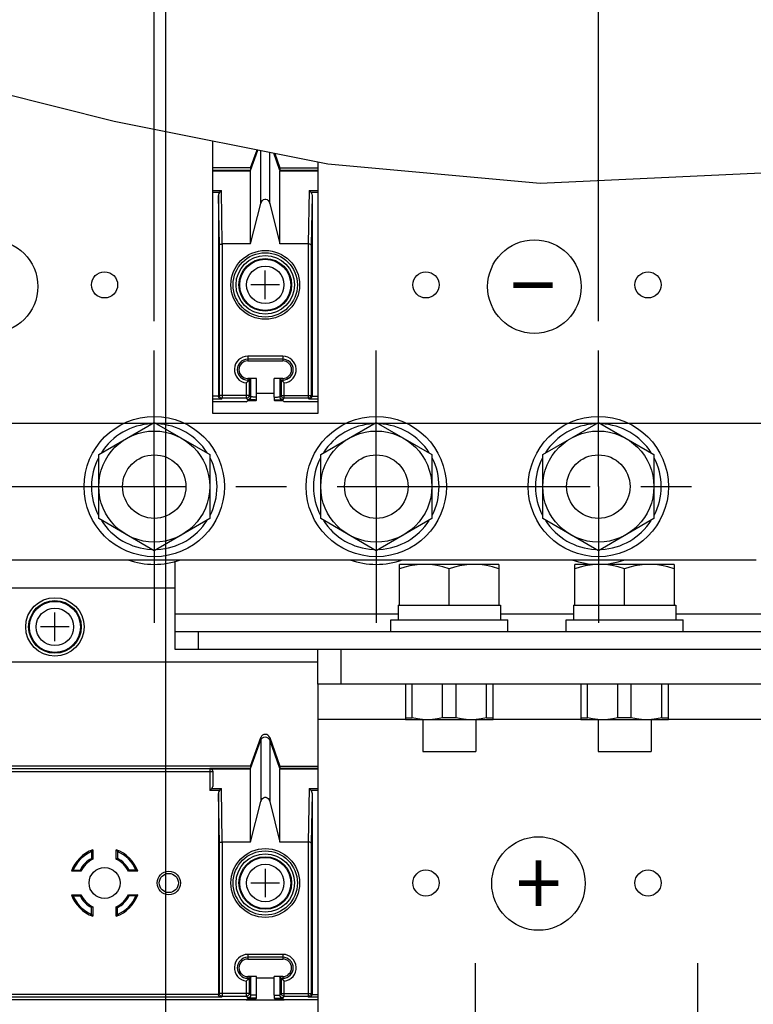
# Model space of a CAD drawing. Extents: x 29 to 422, y -226 to 287.
# Tile 5 of 63: x 100 to 125, y -148 to -115. Entities that reach past the tile are written whole.
import ezdxf

# ---------------------------------------------------------------- set-up
doc = ezdxf.new("R2010")
doc.units = 0
doc.header["$LTSCALE"] = 23.1
doc.linetypes.add('CENTER', pattern=[0.6, 0.375, -0.075, 0.075, -0.075])
doc.layers.get('0').update_dxf_attribs({"linetype": 'CONTINUOUS'})
for name, color, linetype in [('ALL_AXIS', 7, 'CONTINUOUS'), ('ALL_CURVE', 7, 'CONTINUOUS'), ('ALL_DIM', 7, 'CONTINUOUS'), ('ALL_FEATURES', 7, 'CONTINUOUS'), ('ALL_NOTE', 7, 'CONTINUOUS'), ('LAY0006', 7, 'CONTINUOUS'), ('LAY0006-1', 7, 'CONTINUOUS'), ('LAY0006-2', 7, 'CONTINUOUS')]:
    doc.layers.add(name, color=color, linetype=linetype)
doc.dimstyles.get("Standard").update_dxf_attribs({"dimtxt": 2.5, "dimasz": 2.5, "dimexe": 1.25, "dimexo": 0.625, "dimtad": 1, "dimcen": 2.5, "dimazin": 3, "dimtfac": 1, "dimtmove": 0, "dimatfit": 3})

# ---------------------------------------------------------------- blocks, each defined once
blk = doc.blocks.new('_OPEN')
at = {"color": 0, "linetype": 'BYBLOCK'}
for p, q in [((0, 0), (-1, 0.25)), ((-1, -0.25), (0, 0)), ((-1, 0), (0, 0))]:
    blk.add_line(p, q, dxfattribs=at)
blk = doc.blocks.new('*D19')
at = {"layer": 'ALL_DIM', "color": 2, "linetype": 'CONTINUOUS'}
for p, q in [((67.007, -155.935), (67.007, -144.232)), ((109.909, -151.485), (66.007, -151.485)), ((67.007, -151.485), (67.007, -155.935)), ((67.007, -160.385), (67.007, -155.935)), ((100.569, -160.385), (66.007, -160.385))]:
    blk.add_line(p, q, dxfattribs=at)
at = {"layer": 'ALL_DIM', "color": 2, "linetype": 'CONTINUOUS', "xscale": 2, "yscale": 2, "zscale": 2}
for p, rotation in [((67.007, -151.485), 90), ((67.007, -160.385), 270)]:
    blk.add_blockref('_OPEN', p, dxfattribs=dict(at, rotation=rotation))
blk = doc.blocks.new('*D20')
at = {"layer": 'ALL_DIM', "color": 2, "linetype": 'CONTINUOUS'}
for p, q in [((91.309, -130.525), (59.682, -130.525)), ((60.682, -130.525), (60.682, -145.455)), ((60.682, -160.385), (60.682, -145.455)), ((100.569, -160.385), (59.682, -160.385))]:
    blk.add_line(p, q, dxfattribs=at)
at = {"layer": 'ALL_DIM', "color": 2, "linetype": 'CONTINUOUS', "xscale": 2, "yscale": 2, "zscale": 2}
for p, rotation in [((60.682, -130.525), 90), ((60.682, -160.385), 270)]:
    blk.add_blockref('_OPEN', p, dxfattribs=dict(at, rotation=rotation))
blk = doc.blocks.new('*D21')
at = {"layer": 'ALL_DIM', "color": 2, "linetype": 'CONTINUOUS'}
for p, q in [((129.919, -128.365), (52.628, -128.365)), ((53.628, -128.365), (53.628, -144.375)), ((53.628, -160.385), (53.628, -144.375)), ((100.569, -160.385), (52.628, -160.385))]:
    blk.add_line(p, q, dxfattribs=at)
at = {"layer": 'ALL_DIM', "color": 2, "linetype": 'CONTINUOUS', "xscale": 2, "yscale": 2, "zscale": 2}
for p, rotation in [((53.628, -128.365), 90), ((53.628, -160.385), 270)]:
    blk.add_blockref('_OPEN', p, dxfattribs=dict(at, rotation=rotation))
blk = doc.blocks.new('*D22')
at = {"layer": 'ALL_DIM', "color": 2, "linetype": 'CONTINUOUS'}
for p, q in [((96.969, -136.185), (96.969, -201.619)), ((104.969, -164.785), (104.969, -201.619)), ((96.969, -200.619), (91.969, -200.619)), ((91.969, -200.619), (100.969, -200.619)), ((109.969, -200.619), (100.969, -200.619)), ((104.969, -200.619), (109.969, -200.619))]:
    blk.add_line(p, q, dxfattribs=at)
at = {"layer": 'ALL_DIM', "color": 2, "linetype": 'CONTINUOUS', "xscale": 2, "yscale": 2, "zscale": 2}
blk.add_blockref('_OPEN', (96.969, -200.619), dxfattribs=at)
at = {"layer": 'ALL_DIM', "color": 2, "linetype": 'CONTINUOUS', "xscale": 2, "yscale": 2, "zscale": 2, "rotation": 180}
blk.add_blockref('_OPEN', (104.969, -200.619), dxfattribs=at)
blk = doc.blocks.new('*D32')
at = {"layer": 'ALL_DIM', "color": 2, "linetype": 'CONTINUOUS'}
for p, q in [((96.969, -124.865), (96.969, -110.697)), ((104.569, -124.865), (104.569, -110.697)), ((96.969, -111.697), (88.616, -111.697)), ((88.616, -111.697), (100.769, -111.697)), ((109.569, -111.697), (100.769, -111.697)), ((104.569, -111.697), (109.569, -111.697))]:
    blk.add_line(p, q, dxfattribs=at)
at = {"layer": 'ALL_DIM', "color": 2, "linetype": 'CONTINUOUS', "xscale": 2, "yscale": 2, "zscale": 2}
blk.add_blockref('_OPEN', (96.969, -111.697), dxfattribs=at)
at = {"layer": 'ALL_DIM', "color": 2, "linetype": 'CONTINUOUS', "xscale": 2, "yscale": 2, "zscale": 2, "rotation": 180}
blk.add_blockref('_OPEN', (104.569, -111.697), dxfattribs=at)
blk = doc.blocks.new('*D33')
at = {"layer": 'ALL_DIM', "color": 2, "linetype": 'CONTINUOUS'}
for p, q in [((96.969, -124.865), (96.969, -104.17)), ((119.769, -124.865), (119.769, -104.17)), ((108.369, -105.17), (69.043, -105.17)), ((96.969, -105.17), (108.369, -105.17)), ((119.769, -105.17), (108.369, -105.17))]:
    blk.add_line(p, q, dxfattribs=at)
at = {"layer": 'ALL_DIM', "color": 2, "linetype": 'CONTINUOUS', "xscale": 2, "yscale": 2, "zscale": 2, "rotation": 180}
blk.add_blockref('_OPEN', (96.969, -105.17), dxfattribs=at)
at = {"layer": 'ALL_DIM', "color": 2, "linetype": 'CONTINUOUS', "xscale": 2, "yscale": 2, "zscale": 2}
blk.add_blockref('_OPEN', (119.769, -105.17), dxfattribs=at)
blk = doc.blocks.new('*D34')
at = {"layer": 'ALL_DIM', "color": 2, "linetype": 'CONTINUOUS'}
for p, q in [((104.969, -155.985), (104.969, -97.456)), ((133.719, -121.365), (133.719, -97.456)), ((104.969, -98.456), (119.344, -98.456)), ((133.719, -98.456), (119.344, -98.456))]:
    blk.add_line(p, q, dxfattribs=at)
at = {"layer": 'ALL_DIM', "color": 2, "linetype": 'CONTINUOUS', "xscale": 2, "yscale": 2, "zscale": 2, "rotation": 180}
blk.add_blockref('_OPEN', (104.969, -98.456), dxfattribs=at)
at = {"layer": 'ALL_DIM', "color": 2, "linetype": 'CONTINUOUS', "xscale": 2, "yscale": 2, "zscale": 2}
blk.add_blockref('_OPEN', (133.719, -98.456), dxfattribs=at)
blk = doc.blocks.new('*D36')
at = {"layer": 'ALL_DIM', "color": 2, "linetype": 'CONTINUOUS'}
for p, q in [((104.969, -155.985), (104.969, -90.749)), ((187.329, -127.381), (187.329, -90.749)), ((104.969, -91.749), (146.149, -91.749)), ((187.329, -91.749), (146.149, -91.749))]:
    blk.add_line(p, q, dxfattribs=at)
at = {"layer": 'ALL_DIM', "color": 2, "linetype": 'CONTINUOUS', "xscale": 2, "yscale": 2, "zscale": 2, "rotation": 180}
blk.add_blockref('_OPEN', (104.969, -91.749), dxfattribs=at)
at = {"layer": 'ALL_DIM', "color": 2, "linetype": 'CONTINUOUS', "xscale": 2, "yscale": 2, "zscale": 2}
blk.add_blockref('_OPEN', (187.329, -91.749), dxfattribs=at)

msp = doc.modelspace()

# ---------------------------------------------------------------- linework, layer by layer
at = {"color": 7, "linetype": 'CONTINUOUS'}
for p, q in [((103.199, -118.037), (95.65, -116.133)), ((110.509, -119.491), (103.199, -118.037)), ((117.782, -120.157), (110.509, -119.491)), ((126.107, -119.763), (117.782, -120.157))]:
    msp.add_line(p, q, dxfattribs=at)
at = {"color": 2, "linetype": 'CONTINUOUS'}
for centre in [(98.983, -123.681), (117.581, -123.684), (117.72, -144.103)]:
    msp.add_circle(centre, 1.6, dxfattribs=at)
at = {"layer": 'ALL_AXIS', "color": 7, "linetype": 'CENTER'}
for p, q in [((104.569, -130.525), (104.569, -125.865)), ((112.169, -130.525), (112.169, -125.865)), ((119.769, -130.525), (119.769, -125.865)), ((96.969, -130.525), (124.572, -130.525)), ((104.569, -130.525), (104.569, -135.185)), ((112.169, -130.525), (112.169, -135.185)), ((119.769, -130.525), (119.769, -135.185)), ((115.569, -151.485), (115.569, -146.825)), ((123.169, -151.485), (123.169, -146.825))]:
    msp.add_line(p, q, dxfattribs=at)
at = {"layer": 'ALL_AXIS', "color": 7, "linetype": 'CONTINUOUS'}
for p, q in [((112.969, -134.585), (112.969, -133.185)), ((116.369, -133.185), (112.969, -133.185)), ((114.669, -134.585), (114.669, -133.336)), ((116.369, -133.185), (116.369, -134.585)), ((118.969, -134.585), (118.969, -133.185)), ((122.369, -133.185), (118.969, -133.185)), ((120.669, -134.585), (120.669, -133.336)), ((122.369, -133.185), (122.369, -134.585)), ((112.919, -134.585), (112.919, -135.085)), ((112.919, -134.585), (116.419, -134.585)), ((116.419, -134.585), (116.419, -135.085)), ((118.919, -134.585), (118.919, -135.085)), ((118.919, -134.585), (122.419, -134.585)), ((122.419, -134.585), (122.419, -135.085)), ((112.669, -135.485), (112.669, -135.085)), ((112.669, -135.085), (116.669, -135.085)), ((116.669, -135.485), (116.669, -135.085)), ((118.669, -135.485), (118.669, -135.085)), ((118.669, -135.085), (122.669, -135.085)), ((122.669, -135.485), (122.669, -135.085)), ((113.766, -138.505), (113.766, -139.585)), ((115.572, -138.505), (115.572, -139.585)), ((119.766, -138.505), (119.766, -139.585)), ((121.572, -138.505), (121.572, -139.585)), ((113.766, -139.585), (115.572, -139.585)), ((119.766, -139.585), (121.572, -139.585))]:
    msp.add_line(p, q, dxfattribs=at)
for points in [[(113.819, -133.185), (113.652, -133.191), (113.485, -133.209), (113.317, -133.24), (113.146, -133.282), (112.969, -133.336)], [(114.669, -133.336), (114.448, -133.271), (114.236, -133.223), (114.027, -133.194), (113.819, -133.185)], [(115.519, -133.185), (115.352, -133.191), (115.185, -133.209), (115.017, -133.24), (114.846, -133.282), (114.669, -133.336)], [(116.369, -133.336), (116.148, -133.271), (115.936, -133.223), (115.727, -133.194), (115.519, -133.185)], [(119.819, -133.185), (119.652, -133.191), (119.485, -133.209), (119.317, -133.24), (119.146, -133.282), (118.969, -133.336)], [(120.669, -133.336), (120.448, -133.271), (120.236, -133.223), (120.027, -133.194), (119.819, -133.185)], [(121.519, -133.185), (121.352, -133.191), (121.185, -133.209), (121.017, -133.24), (120.846, -133.282), (120.669, -133.336)], [(122.369, -133.336), (122.148, -133.271), (121.936, -133.223), (121.727, -133.194), (121.519, -133.185)]]:
    msp.add_lwpolyline(points, dxfattribs=at)
for radius in [1, 0.9]:
    msp.add_circle((101.169, -135.325), radius, dxfattribs=at)
at = {"layer": 'ALL_AXIS', "color": 9, "linetype": 'CONTINUOUS'}
for radius in [0.874, 0.641]:
    msp.add_circle((101.169, -135.325), radius, dxfattribs=at)
at = {"layer": 'ALL_CURVE', "color": 40, "linetype": 'CONTINUOUS'}
for p, q in [((101.169, -135.815), (101.169, -134.835)), ((101.659, -135.325), (100.679, -135.325))]:
    msp.add_line(p, q, dxfattribs=at)
at = {"layer": 'ALL_FEATURES', "color": 3, "linetype": 'CONTINUOUS'}
for p, q in [((105.269, -133.076), (105.269, -135.485)), ((105.269, -135.485), (141.869, -135.485)), ((87.589, -136.525), (110.169, -136.525))]:
    msp.add_line(p, q, dxfattribs=at)
at = {"layer": 'ALL_FEATURES', "color": 9, "linetype": 'CONTINUOUS'}
for p, q in [((112.919, -134.885), (105.269, -134.885)), ((118.919, -134.885), (116.419, -134.885)), ((131.519, -134.885), (122.419, -134.885))]:
    msp.add_line(p, q, dxfattribs=at)
at = {"layer": 'ALL_FEATURES', "color": 7, "linetype": 'CONTINUOUS'}
for p, q in [((105.269, -135.485), (105.269, -136.085)), ((106.069, -135.485), (106.069, -136.085)), ((105.269, -136.085), (110.889, -136.085))]:
    msp.add_line(p, q, dxfattribs=at)
at = {"layer": 'ALL_NOTE', "color": 2, "linetype": 'CONTINUOUS', "const_width": 0.2}
for points in [[(116.865, -123.634), (118.209, -123.634)], [(117.723, -143.312), (117.723, -144.874)], [(117.051, -144.093), (118.395, -144.093)]]:
    msp.add_lwpolyline(points, dxfattribs=at)
at = {"layer": 'LAY0006', "color": 3, "linetype": 'CONTINUOUS'}
msp.add_line((91.419, -133.985), (105.269, -133.985), dxfattribs=at)
at = {"layer": 'LAY0006-1', "color": 3, "linetype": 'CONTINUOUS'}
for p, q in [((106.569, -128.025), (106.569, -118.707)), ((110.169, -119.423), (110.169, -128.025)), ((110.169, -128.025), (106.569, -128.025)), ((91.569, -133.025), (125.169, -133.025))]:
    msp.add_line(p, q, dxfattribs=at)
at = {"layer": 'LAY0006-1', "color": 7, "linetype": 'CONTINUOUS'}
for p, q in [((107.866, -119.71), (108.116, -119.015)), ((107.869, -119.625), (108.089, -119.009)), ((108.872, -119.71), (108.66, -119.123)), ((108.692, -119.129), (108.869, -119.625)), ((107.869, -119.625), (106.569, -119.625)), ((107.869, -119.625), (107.869, -119.702)), ((107.869, -122.225), (107.869, -119.731)), ((108.869, -119.625), (108.869, -119.702)), ((108.869, -119.625), (110.169, -119.625)), ((108.869, -122.225), (108.869, -119.731)), ((106.769, -120.564), (106.769, -127.436)), ((109.969, -120.564), (109.969, -127.436)), ((107.869, -122.225), (108.218, -120.841)), ((108.52, -120.841), (108.869, -122.225)), ((107.869, -122.225), (106.899, -122.225)), ((109.839, -122.225), (108.869, -122.225)), ((107.769, -126.225), (108.969, -126.225)), ((108.069, -126.825), (107.769, -126.825)), ((107.769, -126.932), (107.869, -126.832)), ((107.869, -126.832), (107.869, -127.455)), ((108.069, -127.463), (108.069, -126.825)), ((108.669, -127.463), (108.669, -126.825)), ((108.969, -126.825), (108.669, -126.825)), ((108.869, -126.832), (108.869, -127.455)), ((108.869, -126.832), (108.969, -126.932)), ((107.72, -127.625), (106.569, -127.625)), ((107.72, -127.625), (107.769, -127.576)), ((107.769, -127.576), (108.055, -127.576)), ((108.055, -127.576), (108.067, -127.564)), ((108.671, -127.564), (108.683, -127.576)), ((108.683, -127.576), (108.969, -127.576)), ((109.018, -127.625), (108.969, -127.576)), ((110.169, -127.625), (109.018, -127.625)), ((102.669, -129.428), (104.569, -128.331)), ((104.569, -128.331), (106.469, -129.428)), ((110.269, -129.428), (112.169, -128.331)), ((112.169, -128.331), (114.069, -129.428)), ((117.869, -129.428), (119.769, -128.331)), ((119.769, -128.331), (121.669, -129.428)), ((102.669, -131.622), (102.669, -129.428)), ((106.469, -129.428), (106.469, -131.622)), ((110.269, -131.622), (110.269, -129.428)), ((114.069, -129.428), (114.069, -131.622)), ((117.869, -131.622), (117.869, -129.428)), ((121.669, -129.428), (121.669, -131.622)), ((104.569, -132.719), (102.669, -131.622)), ((106.469, -131.622), (104.569, -132.719)), ((112.169, -132.719), (110.269, -131.622)), ((114.069, -131.622), (112.169, -132.719)), ((119.769, -132.719), (117.869, -131.622)), ((121.669, -131.622), (119.769, -132.719))]:
    msp.add_line(p, q, dxfattribs=at)
at = {"layer": 'LAY0006-1', "color": 9, "linetype": 'CONTINUOUS'}
for p, q in [((108.218, -120.841), (108.218, -119.035)), ((108.52, -120.841), (108.52, -119.095)), ((106.569, -119.702), (107.869, -119.702)), ((107.869, -119.731), (106.569, -119.731)), ((108.869, -119.702), (110.169, -119.702)), ((110.169, -119.731), (108.869, -119.731)), ((106.569, -120.395), (106.867, -120.395)), ((106.797, -120.466), (106.569, -120.466)), ((106.799, -122.266), (106.769, -120.564)), ((106.899, -122.225), (106.867, -120.395)), ((109.871, -120.395), (109.839, -122.225)), ((109.871, -120.395), (110.169, -120.395)), ((109.969, -120.564), (109.939, -122.266)), ((110.169, -120.466), (109.941, -120.466)), ((106.899, -122.225), (106.899, -127.504)), ((109.839, -122.225), (109.839, -127.504)), ((106.799, -127.404), (106.799, -122.266)), ((109.939, -122.266), (109.939, -127.404)), ((107.769, -126.067), (107.769, -126.225)), ((108.969, -126.067), (107.769, -126.067)), ((108.969, -126.167), (107.769, -126.167)), ((108.969, -126.067), (108.969, -126.225)), ((107.769, -126.825), (107.769, -126.932)), ((107.769, -126.882), (107.818, -126.882)), ((107.818, -126.882), (107.818, -127.404)), ((108.92, -127.404), (108.92, -126.882)), ((108.92, -126.882), (108.969, -126.882)), ((108.969, -126.825), (108.969, -126.932)), ((107.718, -126.979), (107.718, -127.504)), ((109.02, -127.504), (109.02, -126.979)), ((106.769, -127.436), (106.569, -127.436)), ((106.867, -127.536), (106.569, -127.536)), ((106.769, -127.434), (106.799, -127.404)), ((107.818, -127.404), (106.799, -127.404)), ((106.867, -127.536), (106.899, -127.504)), ((107.718, -127.504), (106.899, -127.504)), ((107.769, -127.555), (107.718, -127.504)), ((107.869, -127.455), (107.818, -127.404)), ((108.069, -127.325), (108.669, -127.325)), ((108.869, -127.455), (108.92, -127.404)), ((108.92, -127.404), (109.939, -127.404)), ((108.969, -127.555), (109.02, -127.504)), ((109.839, -127.504), (109.02, -127.504)), ((109.839, -127.504), (109.871, -127.536)), ((110.169, -127.536), (109.871, -127.536)), ((109.939, -127.404), (109.969, -127.434)), ((109.969, -127.436), (110.169, -127.436))]:
    msp.add_line(p, q, dxfattribs=at)
at = {"layer": 'LAY0006-1', "color": 40, "linetype": 'CONTINUOUS'}
for p, q in [((108.369, -124.115), (108.369, -123.135)), ((108.859, -123.625), (107.879, -123.625))]:
    msp.add_line(p, q, dxfattribs=at)
at = {"layer": 'LAY0006-1', "color": 7, "linetype": 'CONTINUOUS'}
for points in [[(107.866, -119.71), (107.868, -119.704), (107.869, -119.702)], [(107.869, -119.731), (107.868, -119.719), (107.866, -119.71)], [(108.869, -119.702), (108.87, -119.704), (108.872, -119.71)], [(108.872, -119.71), (108.87, -119.719), (108.869, -119.731)], [(106.797, -120.466), (106.782, -120.494), (106.773, -120.527), (106.769, -120.564)], [(106.797, -120.466), (106.819, -120.439), (106.843, -120.415), (106.867, -120.395)], [(109.871, -120.395), (109.895, -120.415), (109.919, -120.439), (109.941, -120.466)], [(109.941, -120.466), (109.955, -120.494), (109.965, -120.527), (109.969, -120.564)], [(108.218, -120.841), (108.241, -120.783), (108.272, -120.737), (108.31, -120.707), (108.349, -120.693), (108.389, -120.693), (108.429, -120.708), (108.466, -120.738), (108.498, -120.783), (108.52, -120.841)], [(106.799, -122.266), (106.804, -122.254), (106.817, -122.243), (106.839, -122.233), (106.867, -122.227), (106.899, -122.225)], [(109.939, -122.266), (109.934, -122.254), (109.921, -122.243), (109.899, -122.233), (109.871, -122.227), (109.839, -122.225)], [(107.769, -126.932), (107.753, -126.947), (107.736, -126.963), (107.718, -126.979)], [(108.069, -126.825), (108.025, -126.825), (107.985, -126.826), (107.951, -126.827), (107.922, -126.828), (107.899, -126.829), (107.882, -126.83), (107.872, -126.831), (107.869, -126.832)], [(108.869, -126.832), (108.866, -126.831), (108.856, -126.83), (108.839, -126.829), (108.816, -126.828), (108.787, -126.827), (108.753, -126.826), (108.713, -126.825), (108.669, -126.825)], [(108.969, -126.932), (108.985, -126.947), (109.002, -126.963), (109.02, -126.979)], [(106.867, -127.536), (106.84, -127.531), (106.815, -127.52), (106.796, -127.503), (106.781, -127.482), (106.772, -127.459), (106.769, -127.436)], [(108.067, -127.564), (108.068, -127.558), (108.068, -127.542), (108.069, -127.519), (108.069, -127.492), (108.069, -127.463)], [(108.669, -127.463), (108.669, -127.492), (108.669, -127.519), (108.67, -127.542), (108.67, -127.558), (108.671, -127.564)], [(109.969, -127.436), (109.966, -127.459), (109.957, -127.482), (109.942, -127.503), (109.922, -127.52), (109.898, -127.531), (109.871, -127.536)]]:
    msp.add_lwpolyline(points, dxfattribs=at)
at = {"layer": 'LAY0006-1', "color": 9, "linetype": 'CONTINUOUS'}
for points in [[(106.899, -127.504), (106.868, -127.499), (106.84, -127.485), (106.818, -127.463), (106.804, -127.435), (106.799, -127.404)], [(107.818, -127.404), (107.813, -127.435), (107.799, -127.463), (107.777, -127.485), (107.749, -127.499), (107.718, -127.504)], [(107.869, -127.455), (107.861, -127.493), (107.84, -127.526), (107.807, -127.547), (107.769, -127.555)], [(108.067, -127.564), (108.022, -127.563), (107.981, -127.563), (107.943, -127.562), (107.908, -127.561), (107.877, -127.561), (107.85, -127.56), (107.826, -127.559), (107.806, -127.558), (107.79, -127.558), (107.779, -127.557), (107.772, -127.556), (107.769, -127.555)], [(108.069, -127.463), (108.036, -127.463), (108.006, -127.462), (107.979, -127.461), (107.954, -127.461), (107.933, -127.46), (107.914, -127.459), (107.898, -127.458), (107.886, -127.457), (107.877, -127.457), (107.871, -127.456), (107.869, -127.455)], [(108.669, -127.463), (108.701, -127.463), (108.731, -127.462), (108.758, -127.461), (108.784, -127.461), (108.806, -127.46), (108.825, -127.459), (108.841, -127.458), (108.853, -127.457), (108.862, -127.457), (108.867, -127.456), (108.869, -127.455)], [(108.671, -127.564), (108.713, -127.563), (108.753, -127.563), (108.791, -127.562), (108.827, -127.562), (108.859, -127.561), (108.888, -127.56), (108.913, -127.559), (108.933, -127.558), (108.949, -127.557), (108.96, -127.557), (108.967, -127.556), (108.969, -127.555)], [(108.969, -127.555), (108.931, -127.547), (108.898, -127.526), (108.877, -127.493), (108.869, -127.455)], [(109.02, -127.504), (108.989, -127.499), (108.961, -127.485), (108.939, -127.463), (108.925, -127.435), (108.92, -127.404)], [(109.939, -127.404), (109.934, -127.435), (109.92, -127.463), (109.898, -127.485), (109.87, -127.499), (109.839, -127.504)]]:
    msp.add_lwpolyline(points, dxfattribs=at)
at = {"layer": 'LAY0006-1', "color": 7, "linetype": 'CONTINUOUS'}
for centre, radius in [((108.369, -123.625), 1.177), ((108.369, -123.625), 1.1), ((108.369, -123.625), 1), ((108.369, -123.625), 0.9), ((102.869, -123.625), 0.448), ((113.869, -123.625), 0.448), ((121.469, -123.625), 0.448), ((104.569, -130.525), 2.4), ((112.169, -130.525), 2.4), ((119.769, -130.525), 2.4), ((104.569, -130.525), 1.9), ((112.169, -130.525), 1.9), ((119.769, -130.525), 1.9), ((104.569, -130.525), 1.086), ((112.169, -130.525), 1.086), ((119.769, -130.525), 1.086)]:
    msp.add_circle(centre, radius, dxfattribs=at)
at = {"layer": 'LAY0006-1', "color": 9, "linetype": 'CONTINUOUS'}
for radius in [0.874, 0.641]:
    msp.add_circle((108.369, -123.625), radius, dxfattribs=at)
for centre, radius, start, end in [((107.769, -126.525), 0.458, 90, 263.6473), ((107.769, -126.525), 0.358, 90, 270), ((108.969, -126.525), 0.458, 276.3527, 90), ((108.969, -126.525), 0.358, 270, 90)]:
    msp.add_arc(centre, radius, start, end, dxfattribs=at)
at = {"layer": 'LAY0006-1', "color": 7, "linetype": 'CONTINUOUS'}
for centre, radius, start, end in [((107.769, -126.525), 0.3, 90, 270), ((108.969, -126.525), 0.3, 270, 90), ((104.569, -130.525), 2.15, 92.7017, 147.3592), ((104.569, -130.525), 2.15, 32.6408, 87.2983), ((112.169, -130.525), 2.15, 92.7017, 147.3592), ((112.169, -130.525), 2.15, 32.6408, 87.2983), ((119.769, -130.525), 2.15, 92.7017, 147.3592), ((119.769, -130.525), 2.15, 32.6408, 87.2983), ((104.569, -130.525), 2.15, 152.6408, 207.3592), ((104.569, -130.525), 2.15, 332.6408, 27.3592), ((112.169, -130.525), 2.15, 152.6408, 207.3592), ((112.169, -130.525), 2.15, 332.6408, 27.3592), ((119.769, -130.525), 2.15, 152.6408, 207.3592), ((119.769, -130.525), 2.15, 332.6408, 27.3592), ((104.569, -130.525), 2.15, 212.6408, 267.2983), ((104.569, -130.525), 2.15, 272.7017, 327.3592), ((112.169, -130.525), 2.15, 212.6408, 267.2983), ((112.169, -130.525), 2.15, 272.7017, 327.3592), ((119.769, -130.525), 2.15, 212.6408, 267.2983), ((119.769, -130.525), 2.15, 272.7017, 327.3592), ((104.569, -130.525), 2.66, 250.1844, 289.8156), ((112.169, -130.525), 2.66, 250.1844, 289.8156), ((119.769, -130.525), 2.66, 250.1844, 289.8156)]:
    msp.add_arc(centre, radius, start, end, dxfattribs=at)
at = {"layer": 'LAY0006-2', "color": 7, "linetype": 'CONTINUOUS'}
for p, q in [((110.169, -137.285), (110.169, -136.085)), ((110.889, -136.085), (143.769, -136.085)), ((110.969, -137.285), (110.969, -136.085)), ((113.169, -137.285), (113.169, -138.505)), ((113.398, -138.438), (113.398, -137.285)), ((114.44, -138.438), (114.44, -137.285)), ((114.898, -138.438), (114.898, -137.285)), ((115.94, -138.438), (115.94, -137.285)), ((116.169, -138.505), (116.169, -137.285)), ((119.169, -137.285), (119.169, -138.505)), ((119.398, -138.438), (119.398, -137.285)), ((120.44, -138.438), (120.44, -137.285)), ((120.898, -138.438), (120.898, -137.285)), ((121.94, -138.438), (121.94, -137.285)), ((122.169, -138.505), (122.169, -137.285)), ((113.169, -138.438), (113.398, -138.438)), ((116.169, -138.505), (113.169, -138.505)), ((114.898, -138.438), (114.44, -138.438)), ((115.94, -138.438), (116.169, -138.438)), ((119.169, -138.438), (119.398, -138.438)), ((122.169, -138.505), (119.169, -138.505)), ((120.898, -138.438), (120.44, -138.438)), ((121.94, -138.438), (122.169, -138.438)), ((107.866, -140.17), (108.218, -139.192)), ((107.869, -140.085), (108.218, -139.106)), ((108.52, -139.106), (108.869, -140.085)), ((108.872, -140.17), (108.52, -139.192)), ((107.869, -140.085), (88.769, -140.085)), ((107.869, -140.085), (107.869, -140.162)), ((108.869, -140.085), (108.869, -140.162)), ((108.869, -140.085), (110.169, -140.085)), ((106.569, -140.265), (106.569, -140.785)), ((107.869, -142.685), (107.869, -140.191)), ((108.869, -142.685), (108.869, -140.191)), ((106.54, -140.855), (106.469, -140.926)), ((106.769, -141.024), (106.769, -147.896)), ((109.969, -141.024), (109.969, -147.896)), ((107.869, -142.685), (108.218, -141.301)), ((108.52, -141.301), (108.869, -142.685)), ((107.869, -142.685), (106.899, -142.685)), ((109.839, -142.685), (108.869, -142.685)), ((102.427, -143.01), (102.427, -143.243)), ((102.469, -142.949), (102.469, -143.269)), ((103.269, -143.269), (103.269, -142.949)), ((103.311, -143.01), (103.311, -143.243)), ((102.053, -143.685), (101.733, -143.685)), ((101.794, -143.643), (102.028, -143.643)), ((104.005, -143.685), (103.685, -143.685)), ((103.944, -143.643), (103.71, -143.643)), ((101.733, -144.485), (102.053, -144.485)), ((103.685, -144.485), (104.005, -144.485)), ((101.794, -144.527), (102.028, -144.527)), ((103.944, -144.527), (103.71, -144.527)), ((102.427, -145.159), (102.427, -144.926)), ((102.469, -144.9), (102.469, -145.22)), ((103.269, -145.22), (103.269, -144.9)), ((103.311, -145.159), (103.311, -144.926)), ((107.769, -146.685), (108.969, -146.685)), ((108.069, -147.285), (107.769, -147.285)), ((107.869, -147.292), (107.769, -147.392)), ((107.869, -147.292), (107.869, -147.915)), ((108.069, -147.923), (108.069, -147.285)), ((108.669, -147.923), (108.669, -147.285)), ((108.969, -147.285), (108.669, -147.285)), ((108.869, -147.292), (108.869, -147.915)), ((108.869, -147.292), (108.969, -147.392)), ((107.72, -148.085), (90.668, -148.085)), ((107.72, -148.085), (107.769, -148.036)), ((107.769, -148.036), (108.055, -148.036)), ((108.055, -148.036), (108.067, -148.024)), ((108.671, -148.024), (108.683, -148.036)), ((108.683, -148.036), (108.969, -148.036)), ((109.018, -148.085), (108.969, -148.036)), ((110.169, -148.085), (109.018, -148.085))]:
    msp.add_line(p, q, dxfattribs=at)
at = {"layer": 'LAY0006-2', "color": 3, "linetype": 'CONTINUOUS'}
for p, q in [((110.169, -137.285), (110.169, -155.085)), ((143.769, -137.285), (110.169, -137.285)), ((107.72, -148.085), (109.018, -148.085))]:
    msp.add_line(p, q, dxfattribs=at)
at = {"layer": 'LAY0006-2', "color": 9, "linetype": 'CONTINUOUS'}
for p, q in [((110.169, -138.485), (113.169, -138.485)), ((116.169, -138.485), (119.169, -138.485)), ((122.169, -138.485), (131.769, -138.485)), ((108.218, -139.106), (108.218, -141.301)), ((108.52, -139.106), (108.52, -141.301)), ((91.271, -140.174), (106.469, -140.174)), ((91.369, -140.274), (106.569, -140.274)), ((106.469, -140.162), (106.469, -140.926)), ((106.469, -140.162), (107.869, -140.162)), ((107.869, -140.191), (106.538, -140.191)), ((106.564, -140.243), (106.569, -140.274)), ((108.869, -140.162), (110.169, -140.162)), ((110.169, -140.191), (108.869, -140.191)), ((106.797, -140.926), (106.469, -140.926)), ((106.54, -140.855), (106.867, -140.855)), ((106.799, -142.726), (106.769, -141.024)), ((106.899, -142.685), (106.867, -140.855)), ((109.871, -140.855), (109.839, -142.685)), ((109.871, -140.855), (110.169, -140.855)), ((109.969, -141.024), (109.939, -142.726)), ((110.169, -140.926), (109.941, -140.926)), ((106.799, -147.864), (106.799, -142.726)), ((106.899, -142.685), (106.899, -147.964)), ((109.839, -142.685), (109.839, -147.964)), ((109.939, -142.726), (109.939, -147.864)), ((107.769, -146.527), (107.769, -146.685)), ((108.969, -146.527), (107.769, -146.527)), ((108.969, -146.627), (107.769, -146.627)), ((108.969, -146.527), (108.969, -146.685)), ((107.718, -147.439), (107.718, -147.964)), ((107.769, -147.285), (107.769, -147.392)), ((107.769, -147.342), (107.818, -147.342)), ((107.818, -147.342), (107.818, -147.864)), ((108.069, -147.325), (108.669, -147.325)), ((108.92, -147.864), (108.92, -147.342)), ((108.92, -147.342), (108.969, -147.342)), ((108.969, -147.285), (108.969, -147.392)), ((109.02, -147.964), (109.02, -147.439)), ((106.867, -147.996), (91.271, -147.996)), ((106.769, -147.896), (91.369, -147.896)), ((106.769, -147.894), (106.799, -147.864)), ((107.818, -147.864), (106.799, -147.864)), ((106.867, -147.996), (106.899, -147.964)), ((107.718, -147.964), (106.899, -147.964)), ((107.769, -148.015), (107.718, -147.964)), ((107.869, -147.915), (107.818, -147.864)), ((108.869, -147.915), (108.92, -147.864)), ((108.92, -147.864), (109.939, -147.864)), ((108.969, -148.015), (109.02, -147.964)), ((109.839, -147.964), (109.02, -147.964)), ((109.839, -147.964), (109.871, -147.996)), ((110.169, -147.996), (109.871, -147.996)), ((109.939, -147.864), (109.969, -147.894)), ((109.969, -147.896), (110.169, -147.896))]:
    msp.add_line(p, q, dxfattribs=at)
at = {"layer": 'LAY0006-2', "color": 40, "linetype": 'CONTINUOUS'}
for p, q in [((108.369, -143.595), (108.369, -144.575)), ((107.879, -144.085), (108.859, -144.085))]:
    msp.add_line(p, q, dxfattribs=at)
at = {"layer": 'LAY0006-2', "color": 7, "linetype": 'CONTINUOUS'}
for points in [[(113.919, -138.505), (113.747, -138.497), (113.574, -138.475), (113.398, -138.438)], [(114.44, -138.438), (114.264, -138.475), (114.091, -138.497), (113.919, -138.505)], [(115.419, -138.505), (115.247, -138.497), (115.074, -138.475), (114.898, -138.438)], [(115.94, -138.438), (115.764, -138.475), (115.591, -138.497), (115.419, -138.505)], [(119.919, -138.505), (119.747, -138.497), (119.574, -138.475), (119.398, -138.438)], [(120.44, -138.438), (120.264, -138.475), (120.091, -138.497), (119.919, -138.505)], [(121.419, -138.505), (121.247, -138.497), (121.074, -138.475), (120.898, -138.438)], [(121.94, -138.438), (121.764, -138.475), (121.591, -138.497), (121.419, -138.505)], [(108.52, -139.106), (108.496, -139.063), (108.461, -139.029), (108.417, -139.008), (108.369, -139), (108.321, -139.008), (108.277, -139.029), (108.242, -139.063), (108.218, -139.106)], [(108.218, -139.192), (108.243, -139.148), (108.278, -139.114), (108.322, -139.093), (108.369, -139.086), (108.416, -139.093), (108.46, -139.114), (108.495, -139.148), (108.52, -139.192)], [(106.469, -140.162), (106.493, -140.165), (106.517, -140.175), (106.538, -140.191)], [(106.569, -140.265), (106.565, -140.236), (106.554, -140.212), (106.538, -140.191)], [(107.866, -140.17), (107.868, -140.164), (107.869, -140.162)], [(107.869, -140.191), (107.868, -140.179), (107.866, -140.17)], [(108.869, -140.162), (108.87, -140.164), (108.872, -140.17)], [(108.872, -140.17), (108.87, -140.179), (108.869, -140.191)], [(106.54, -140.855), (106.555, -140.836), (106.565, -140.812), (106.569, -140.785)], [(106.797, -140.926), (106.782, -140.954), (106.773, -140.987), (106.769, -141.024)], [(106.797, -140.926), (106.819, -140.899), (106.843, -140.875), (106.867, -140.855)], [(109.871, -140.855), (109.895, -140.875), (109.919, -140.899), (109.941, -140.926)], [(109.941, -140.926), (109.955, -140.954), (109.965, -140.987), (109.969, -141.024)], [(108.218, -141.301), (108.241, -141.243), (108.272, -141.197), (108.31, -141.167), (108.349, -141.153), (108.389, -141.153), (108.429, -141.168), (108.466, -141.198), (108.498, -141.243), (108.52, -141.301)], [(106.799, -142.726), (106.804, -142.714), (106.817, -142.703), (106.839, -142.693), (106.867, -142.687), (106.899, -142.685)], [(109.939, -142.726), (109.934, -142.714), (109.921, -142.703), (109.899, -142.693), (109.871, -142.687), (109.839, -142.685)], [(102.469, -142.949), (102.455, -142.969), (102.441, -142.989), (102.427, -143.01)], [(103.269, -142.949), (103.283, -142.969), (103.297, -142.989), (103.311, -143.01)], [(102.469, -143.269), (102.455, -143.26), (102.441, -143.252), (102.427, -143.243)], [(103.269, -143.269), (103.283, -143.26), (103.297, -143.252), (103.311, -143.243)], [(101.733, -143.685), (101.753, -143.671), (101.774, -143.657), (101.794, -143.643)], [(102.053, -143.685), (102.045, -143.671), (102.036, -143.657), (102.028, -143.643)], [(103.685, -143.685), (103.693, -143.671), (103.702, -143.657), (103.71, -143.643)], [(104.005, -143.685), (103.984, -143.671), (103.964, -143.657), (103.944, -143.643)], [(101.733, -144.485), (101.753, -144.499), (101.774, -144.513), (101.794, -144.527)], [(102.053, -144.485), (102.045, -144.499), (102.036, -144.512), (102.028, -144.527)], [(103.685, -144.485), (103.693, -144.499), (103.702, -144.512), (103.71, -144.527)], [(104.005, -144.485), (103.984, -144.499), (103.964, -144.513), (103.944, -144.527)], [(102.469, -144.9), (102.455, -144.909), (102.441, -144.917), (102.427, -144.926)], [(102.469, -145.22), (102.455, -145.2), (102.441, -145.18), (102.427, -145.159)], [(103.269, -144.9), (103.283, -144.909), (103.297, -144.917), (103.311, -144.926)], [(103.269, -145.22), (103.283, -145.2), (103.297, -145.18), (103.311, -145.159)], [(107.769, -147.392), (107.753, -147.407), (107.736, -147.423), (107.718, -147.439)], [(108.069, -147.285), (108.025, -147.285), (107.985, -147.286), (107.951, -147.287), (107.922, -147.288), (107.899, -147.289), (107.882, -147.29), (107.872, -147.291), (107.869, -147.292)], [(108.869, -147.292), (108.866, -147.291), (108.856, -147.29), (108.839, -147.289), (108.816, -147.288), (108.787, -147.287), (108.753, -147.286), (108.713, -147.285), (108.669, -147.285)], [(108.969, -147.392), (108.985, -147.407), (109.002, -147.423), (109.02, -147.439)], [(106.867, -147.996), (106.84, -147.991), (106.815, -147.98), (106.796, -147.963), (106.781, -147.942), (106.772, -147.919), (106.769, -147.896)], [(108.067, -148.024), (108.068, -148.018), (108.068, -148.002), (108.069, -147.979), (108.069, -147.952), (108.069, -147.923)], [(108.669, -147.923), (108.669, -147.952), (108.669, -147.979), (108.67, -148.002), (108.67, -148.018), (108.671, -148.024)], [(109.969, -147.896), (109.966, -147.919), (109.957, -147.942), (109.942, -147.963), (109.922, -147.98), (109.898, -147.991), (109.871, -147.996)]]:
    msp.add_lwpolyline(points, dxfattribs=at)
at = {"layer": 'LAY0006-2', "color": 9, "linetype": 'CONTINUOUS'}
for points in [[(106.469, -140.174), (106.5, -140.179), (106.528, -140.193), (106.55, -140.215), (106.564, -140.243)], [(106.899, -147.964), (106.868, -147.959), (106.84, -147.945), (106.818, -147.923), (106.804, -147.895), (106.799, -147.864)], [(107.818, -147.864), (107.813, -147.895), (107.799, -147.923), (107.777, -147.945), (107.749, -147.959), (107.718, -147.964)], [(107.869, -147.915), (107.861, -147.953), (107.84, -147.986), (107.807, -148.007), (107.769, -148.015)], [(108.067, -148.024), (108.022, -148.023), (107.981, -148.023), (107.943, -148.022), (107.908, -148.021), (107.877, -148.021), (107.85, -148.02), (107.826, -148.019), (107.806, -148.018), (107.79, -148.018), (107.779, -148.017), (107.772, -148.016), (107.769, -148.015)], [(108.069, -147.923), (108.036, -147.923), (108.006, -147.922), (107.979, -147.921), (107.954, -147.921), (107.933, -147.92), (107.914, -147.919), (107.898, -147.918), (107.886, -147.917), (107.877, -147.917), (107.871, -147.916), (107.869, -147.915)], [(108.669, -147.923), (108.701, -147.923), (108.731, -147.922), (108.758, -147.921), (108.784, -147.921), (108.806, -147.92), (108.825, -147.919), (108.841, -147.918), (108.853, -147.917), (108.862, -147.917), (108.867, -147.916), (108.869, -147.915)], [(108.671, -148.024), (108.713, -148.023), (108.753, -148.023), (108.791, -148.022), (108.827, -148.022), (108.859, -148.021), (108.888, -148.02), (108.913, -148.019), (108.933, -148.018), (108.949, -148.017), (108.96, -148.017), (108.967, -148.016), (108.969, -148.015)], [(108.969, -148.015), (108.931, -148.007), (108.898, -147.986), (108.877, -147.953), (108.869, -147.915)], [(109.02, -147.964), (108.989, -147.959), (108.961, -147.945), (108.939, -147.923), (108.925, -147.895), (108.92, -147.864)], [(109.939, -147.864), (109.934, -147.895), (109.92, -147.923), (109.898, -147.945), (109.87, -147.959), (109.839, -147.964)]]:
    msp.add_lwpolyline(points, dxfattribs=at)
at = {"layer": 'LAY0006-2', "color": 7, "linetype": 'CONTINUOUS'}
for centre, radius in [((108.369, -144.085), 1.177), ((108.369, -144.085), 1.1), ((108.369, -144.085), 1), ((108.369, -144.085), 0.9), ((102.869, -144.085), 0.53), ((105.069, -144.085), 0.4), ((105.069, -144.085), 0.327), ((113.869, -144.085), 0.448), ((121.469, -144.085), 0.448)]:
    msp.add_circle(centre, radius, dxfattribs=at)
at = {"layer": 'LAY0006-2', "color": 9, "linetype": 'CONTINUOUS'}
for radius in [0.874, 0.641]:
    msp.add_circle((108.369, -144.085), radius, dxfattribs=at)
at = {"layer": 'LAY0006-2', "color": 7, "linetype": 'CONTINUOUS'}
for centre, radius, start, end in [((102.869, -144.085), 1.204, 109.4039, 160.5961), ((102.869, -144.085), 1.162, 112.3517, 157.6483), ((102.869, -144.085), 1.204, 19.4039, 70.5961), ((102.869, -144.085), 1.162, 22.3517, 67.6483), ((102.869, -144.085), 0.95, 117.7113, 152.2887), ((102.869, -144.085), 0.908, 116.1247, 153.8753), ((102.869, -144.085), 0.908, 26.1247, 63.8753), ((102.869, -144.085), 0.95, 27.7113, 62.2887), ((102.869, -144.085), 1.204, 199.4039, 250.5961), ((102.869, -144.085), 0.908, 206.1247, 243.8753), ((102.869, -144.085), 1.204, 289.4039, 340.5961), ((102.869, -144.085), 0.908, 296.1247, 333.8753), ((102.869, -144.085), 1.162, 202.3517, 247.6483), ((102.869, -144.085), 0.95, 207.7113, 242.2887), ((102.869, -144.085), 1.162, 292.3517, 337.6483), ((102.869, -144.085), 0.95, 297.7113, 332.2887), ((107.769, -146.985), 0.3, 90, 270), ((108.969, -146.985), 0.3, 270, 90)]:
    msp.add_arc(centre, radius, start, end, dxfattribs=at)
at = {"layer": 'LAY0006-2', "color": 9, "linetype": 'CONTINUOUS'}
for centre, radius, start, end in [((107.769, -146.985), 0.458, 90, 263.6473), ((107.769, -146.985), 0.358, 90, 270), ((108.969, -146.985), 0.458, 276.3527, 90), ((108.969, -146.985), 0.358, 270, 90)]:
    msp.add_arc(centre, radius, start, end, dxfattribs=at)

# ---------------------------------------------------------------- dimensions: what is measured, and where the dimension line sits
at = {"layer": 'ALL_DIM', "color": 2, "linetype": 'CONTINUOUS'}
for base, p1, p2, angle, picture, middle in [((104.969, -91.749), (187.329, -127.381), (104.969, -155.985), 180, '*D36', (142.021, -90.949)), ((53.628, -160.385), (129.919, -128.365), (100.569, -160.385), 270, '*D21', (52.828, -148.503)), ((60.682, -130.525), (100.569, -160.385), (91.309, -130.525), 90, '*D20', (59.882, -149.583)), ((96.969, -200.619), (104.969, -164.785), (96.969, -136.185), 180, '*D22', (98.217, -199.819)), ((67.007, -151.485), (100.569, -160.385), (109.909, -151.485), 90, '*D19', (66.207, -149.736))]:
    dim = msp.add_linear_dim(base=base, p1=p1, p2=p2, angle=angle, dimstyle='Standard', dxfattribs=at)
    dim.commit()
    dim.dimension.update_dxf_attribs({"geometry": picture, "text_midpoint": middle, "dimtype": 128})
for base, p1, p2, picture, middle in [((133.719, -98.456), (104.969, -155.985), (133.719, -121.365), '*D34', (115.216, -97.656)), ((119.769, -105.17), (96.969, -124.865), (119.769, -124.865), '*D33', (69.043, -104.37)), ((104.569, -111.697), (96.969, -124.865), (104.569, -124.865), '*D32', (88.616, -110.897))]:
    dim = msp.add_linear_dim(base=base, p1=p1, p2=p2, dimstyle='Standard', dxfattribs=at)
    dim.commit()
    dim.dimension.update_dxf_attribs({"geometry": picture, "text_midpoint": middle, "dimtype": 128})

doc.saveas('drawing.dxf')
